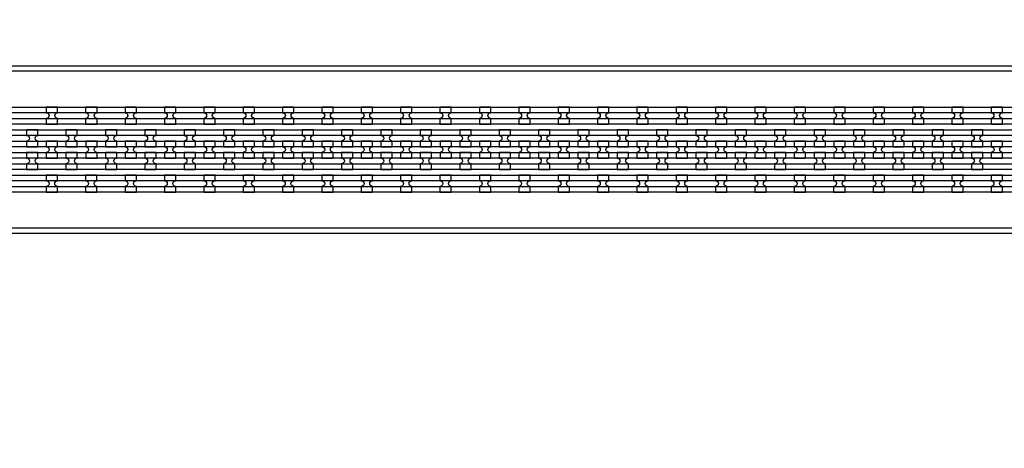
# Model space of a CAD drawing. Extents: x -63500 to 63500, y -63500 to 63500.
# Tile 102 of 256: x -34115 to -27862, y 7233 to 9955. Entities that reach past the tile are written whole.
import ezdxf

# ---------------------------------------------------------------- set-up
doc = ezdxf.new("R2010")
doc.units = 13
doc.header["$MEASUREMENT"] = 0
for name, color, linetype in [('1_Metal', 2, 'Continuous'), ('2_Electrodes', 5, 'Continuous'), ('3_Outline', 4, 'Continuous')]:
    doc.layers.add(name, color=color, linetype=linetype)

msp = doc.modelspace()

# ---------------------------------------------------------------- linework, layer by layer
for radius in [50000, 47500, 45000]:
    msp.add_circle((0, 0), radius)
at = {"layer": '1_Metal'}
for points in [[(-50000, 0, -1), (50000, 0), (51000, 0, 1), (-51000, 0)], [(-33874, 9400), (-33946, 9400), (-33946, 9364, -0.414214), (-33928, 9346), (-33928, 9346, -0.414214), (-33946, 9328), (-33946, 9292), (-33874, 9292), (-33874, 9328, -0.414214), (-33892, 9346), (-33892, 9346, -0.414214), (-33874, 9364)], [(-33624, 9400), (-33696, 9400), (-33696, 9364, -0.414214), (-33678, 9346), (-33678, 9346, -0.414214), (-33696, 9328), (-33696, 9292), (-33624, 9292), (-33624, 9328, -0.414214), (-33642, 9346), (-33642, 9346, -0.414214), (-33624, 9364)], [(-33374, 9400), (-33446, 9400), (-33446, 9364, -0.414214), (-33428, 9346), (-33428, 9346, -0.414214), (-33446, 9328), (-33446, 9292), (-33374, 9292), (-33374, 9328, -0.414214), (-33392, 9346), (-33392, 9346, -0.414214), (-33374, 9364)], [(-33124, 9400), (-33196, 9400), (-33196, 9364, -0.414214), (-33178, 9346), (-33178, 9346, -0.414214), (-33196, 9328), (-33196, 9292), (-33124, 9292), (-33124, 9328, -0.414214), (-33142, 9346), (-33142, 9346, -0.414214), (-33124, 9364)], [(-32874, 9400), (-32946, 9400), (-32946, 9364, -0.414214), (-32928, 9346), (-32928, 9346, -0.414214), (-32946, 9328), (-32946, 9292), (-32874, 9292), (-32874, 9328, -0.414214), (-32892, 9346), (-32892, 9346, -0.414214), (-32874, 9364)], [(-32624, 9400), (-32696, 9400), (-32696, 9364, -0.414214), (-32678, 9346), (-32678, 9346, -0.414214), (-32696, 9328), (-32696, 9292), (-32624, 9292), (-32624, 9328, -0.414214), (-32642, 9346), (-32642, 9346, -0.414214), (-32624, 9364)], [(-32374, 9400), (-32446, 9400), (-32446, 9364, -0.414214), (-32428, 9346), (-32428, 9346, -0.414214), (-32446, 9328), (-32446, 9292), (-32374, 9292), (-32374, 9328, -0.414214), (-32392, 9346), (-32392, 9346, -0.414214), (-32374, 9364)], [(-32124, 9400), (-32196, 9400), (-32196, 9364, -0.414214), (-32178, 9346), (-32178, 9346, -0.414214), (-32196, 9328), (-32196, 9292), (-32124, 9292), (-32124, 9328, -0.414214), (-32142, 9346), (-32142, 9346, -0.414214), (-32124, 9364)], [(-31874, 9400), (-31946, 9400), (-31946, 9364, -0.414214), (-31928, 9346), (-31928, 9346, -0.414214), (-31946, 9328), (-31946, 9292), (-31874, 9292), (-31874, 9328, -0.414214), (-31892, 9346), (-31892, 9346, -0.414214), (-31874, 9364)], [(-31624, 9400), (-31696, 9400), (-31696, 9364, -0.414214), (-31678, 9346), (-31678, 9346, -0.414214), (-31696, 9328), (-31696, 9292), (-31624, 9292), (-31624, 9328, -0.414214), (-31642, 9346), (-31642, 9346, -0.414214), (-31624, 9364)], [(-31374, 9400), (-31446, 9400), (-31446, 9364, -0.414214), (-31428, 9346), (-31428, 9346, -0.414214), (-31446, 9328), (-31446, 9292), (-31374, 9292), (-31374, 9328, -0.414214), (-31392, 9346), (-31392, 9346, -0.414214), (-31374, 9364)], [(-31124, 9400), (-31196, 9400), (-31196, 9364, -0.414214), (-31178, 9346), (-31178, 9346, -0.414214), (-31196, 9328), (-31196, 9292), (-31124, 9292), (-31124, 9328, -0.414214), (-31142, 9346), (-31142, 9346, -0.414214), (-31124, 9364)], [(-30874, 9400), (-30946, 9400), (-30946, 9364, -0.414214), (-30928, 9346), (-30928, 9346, -0.414214), (-30946, 9328), (-30946, 9292), (-30874, 9292), (-30874, 9328, -0.414214), (-30892, 9346), (-30892, 9346, -0.414214), (-30874, 9364)], [(-30624, 9400), (-30696, 9400), (-30696, 9364, -0.414214), (-30678, 9346), (-30678, 9346, -0.414214), (-30696, 9328), (-30696, 9292), (-30624, 9292), (-30624, 9328, -0.414214), (-30642, 9346), (-30642, 9346, -0.414214), (-30624, 9364)], [(-30374, 9400), (-30446, 9400), (-30446, 9364, -0.414214), (-30428, 9346), (-30428, 9346, -0.414214), (-30446, 9328), (-30446, 9292), (-30374, 9292), (-30374, 9328, -0.414214), (-30392, 9346), (-30392, 9346, -0.414214), (-30374, 9364)], [(-30124, 9400), (-30196, 9400), (-30196, 9364, -0.414214), (-30178, 9346), (-30178, 9346, -0.414214), (-30196, 9328), (-30196, 9292), (-30124, 9292), (-30124, 9328, -0.414214), (-30142, 9346), (-30142, 9346, -0.414214), (-30124, 9364)], [(-29874, 9400), (-29946, 9400), (-29946, 9364, -0.414214), (-29928, 9346), (-29928, 9346, -0.414214), (-29946, 9328), (-29946, 9292), (-29874, 9292), (-29874, 9328, -0.414214), (-29892, 9346), (-29892, 9346, -0.414214), (-29874, 9364)], [(-29624, 9400), (-29696, 9400), (-29696, 9364, -0.414214), (-29678, 9346), (-29678, 9346, -0.414214), (-29696, 9328), (-29696, 9292), (-29624, 9292), (-29624, 9328, -0.414214), (-29642, 9346), (-29642, 9346, -0.414214), (-29624, 9364)], [(-29374, 9400), (-29446, 9400), (-29446, 9364, -0.414214), (-29428, 9346), (-29428, 9346, -0.414214), (-29446, 9328), (-29446, 9292), (-29374, 9292), (-29374, 9328, -0.414214), (-29392, 9346), (-29392, 9346, -0.414214), (-29374, 9364)], [(-29124, 9400), (-29196, 9400), (-29196, 9364, -0.414214), (-29178, 9346), (-29178, 9346, -0.414214), (-29196, 9328), (-29196, 9292), (-29124, 9292), (-29124, 9328, -0.414214), (-29142, 9346), (-29142, 9346, -0.414214), (-29124, 9364)], [(-28874, 9400), (-28946, 9400), (-28946, 9364, -0.414214), (-28928, 9346), (-28928, 9346, -0.414214), (-28946, 9328), (-28946, 9292), (-28874, 9292), (-28874, 9328, -0.414214), (-28892, 9346), (-28892, 9346, -0.414214), (-28874, 9364)], [(-28624, 9400), (-28696, 9400), (-28696, 9364, -0.414214), (-28678, 9346), (-28678, 9346, -0.414214), (-28696, 9328), (-28696, 9292), (-28624, 9292), (-28624, 9328, -0.414214), (-28642, 9346), (-28642, 9346, -0.414214), (-28624, 9364)], [(-28374, 9400), (-28446, 9400), (-28446, 9364, -0.414214), (-28428, 9346), (-28428, 9346, -0.414214), (-28446, 9328), (-28446, 9292), (-28374, 9292), (-28374, 9328, -0.414214), (-28392, 9346), (-28392, 9346, -0.414214), (-28374, 9364)], [(-28124, 9400), (-28196, 9400), (-28196, 9364, -0.414214), (-28178, 9346), (-28178, 9346, -0.414214), (-28196, 9328), (-28196, 9292), (-28124, 9292), (-28124, 9328, -0.414214), (-28142, 9346), (-28142, 9346, -0.414214), (-28124, 9364)], [(-27874, 9400), (-27946, 9400), (-27946, 9364, -0.414214), (-27928, 9346), (-27928, 9346, -0.414214), (-27946, 9328), (-27946, 9292), (-27874, 9292), (-27874, 9328, -0.414214), (-27892, 9346), (-27892, 9346, -0.414214), (-27874, 9364)], [(-6802.1, 9220), (-34344, 9220, 0.414214), (-36184, 7380), (-36184, 6880, 0.414214), (-34344, 5040), (-33112, 5040, 0.414214), (-33094, 5058), (-33094, 5058), (-33063.4, 5058), (-33063.4, 4987.9), (-33093.4, 4987.9, 0.384752), (-33111.3, 5004), (-34344, 5004, -0.414214), (-36220, 6880), (-36220, 7380, -0.414214), (-34344, 9256), (-6802.1, 9256)], [(-34070.9, 9148), (-33998.9, 9148), (-33998.9, 9184, -0.414214), (-34016.9, 9202), (-34016.9, 9202, -0.414214), (-33998.9, 9220), (-33998.9, 9256), (-34070.9, 9256), (-34070.9, 9220, -0.414214), (-34052.9, 9202), (-34052.9, 9202, -0.414214), (-34070.9, 9184), (-34070.9, 9148)], [(-33820.9, 9148), (-33748.9, 9148), (-33748.9, 9184, -0.414214), (-33766.9, 9202), (-33766.9, 9202, -0.414214), (-33748.9, 9220), (-33748.9, 9256), (-33820.9, 9256), (-33820.9, 9220, -0.414214), (-33802.9, 9202), (-33802.9, 9202, -0.414214), (-33820.9, 9184), (-33820.9, 9148)], [(-33570.9, 9148), (-33498.9, 9148), (-33498.9, 9184, -0.414214), (-33516.9, 9202), (-33516.9, 9202, -0.414214), (-33498.9, 9220), (-33498.9, 9256), (-33570.9, 9256), (-33570.9, 9220, -0.414214), (-33552.9, 9202), (-33552.9, 9202, -0.414214), (-33570.9, 9184), (-33570.9, 9148)], [(-33320.9, 9148), (-33248.9, 9148), (-33248.9, 9184, -0.414214), (-33266.9, 9202), (-33266.9, 9202, -0.414214), (-33248.9, 9220), (-33248.9, 9256), (-33320.9, 9256), (-33320.9, 9220, -0.414214), (-33302.9, 9202), (-33302.9, 9202, -0.414214), (-33320.9, 9184), (-33320.9, 9148)], [(-33070.9, 9148), (-32998.9, 9148), (-32998.9, 9184, -0.414214), (-33016.9, 9202), (-33016.9, 9202, -0.414214), (-32998.9, 9220), (-32998.9, 9256), (-33070.9, 9256), (-33070.9, 9220, -0.414214), (-33052.9, 9202), (-33052.9, 9202, -0.414214), (-33070.9, 9184), (-33070.9, 9148)], [(-32820.9, 9148), (-32748.9, 9148), (-32748.9, 9184, -0.414214), (-32766.9, 9202), (-32766.9, 9202, -0.414214), (-32748.9, 9220), (-32748.9, 9256), (-32820.9, 9256), (-32820.9, 9220, -0.414214), (-32802.9, 9202), (-32802.9, 9202, -0.414214), (-32820.9, 9184), (-32820.9, 9148)], [(-32570.9, 9148), (-32498.9, 9148), (-32498.9, 9184, -0.414214), (-32516.9, 9202), (-32516.9, 9202, -0.414214), (-32498.9, 9220), (-32498.9, 9256), (-32570.9, 9256), (-32570.9, 9220, -0.414214), (-32552.9, 9202), (-32552.9, 9202, -0.414214), (-32570.9, 9184), (-32570.9, 9148)], [(-32320.9, 9148), (-32248.9, 9148), (-32248.9, 9184, -0.414214), (-32266.9, 9202), (-32266.9, 9202, -0.414214), (-32248.9, 9220), (-32248.9, 9256), (-32320.9, 9256), (-32320.9, 9220, -0.414214), (-32302.9, 9202), (-32302.9, 9202, -0.414214), (-32320.9, 9184), (-32320.9, 9148)], [(-32070.9, 9148), (-31998.9, 9148), (-31998.9, 9184, -0.414214), (-32016.9, 9202), (-32016.9, 9202, -0.414214), (-31998.9, 9220), (-31998.9, 9256), (-32070.9, 9256), (-32070.9, 9220, -0.414214), (-32052.9, 9202), (-32052.9, 9202, -0.414214), (-32070.9, 9184), (-32070.9, 9148)], [(-31820.9, 9148), (-31748.9, 9148), (-31748.9, 9184, -0.414214), (-31766.9, 9202), (-31766.9, 9202, -0.414214), (-31748.9, 9220), (-31748.9, 9256), (-31820.9, 9256), (-31820.9, 9220, -0.414214), (-31802.9, 9202), (-31802.9, 9202, -0.414214), (-31820.9, 9184), (-31820.9, 9148)], [(-31570.9, 9148), (-31498.9, 9148), (-31498.9, 9184, -0.414214), (-31516.9, 9202), (-31516.9, 9202, -0.414214), (-31498.9, 9220), (-31498.9, 9256), (-31570.9, 9256), (-31570.9, 9220, -0.414214), (-31552.9, 9202), (-31552.9, 9202, -0.414214), (-31570.9, 9184), (-31570.9, 9148)], [(-31320.9, 9148), (-31248.9, 9148), (-31248.9, 9184, -0.414214), (-31266.9, 9202), (-31266.9, 9202, -0.414214), (-31248.9, 9220), (-31248.9, 9256), (-31320.9, 9256), (-31320.9, 9220, -0.414214), (-31302.9, 9202), (-31302.9, 9202, -0.414214), (-31320.9, 9184), (-31320.9, 9148)], [(-31070.9, 9148), (-30998.9, 9148), (-30998.9, 9184, -0.414214), (-31016.9, 9202), (-31016.9, 9202, -0.414214), (-30998.9, 9220), (-30998.9, 9256), (-31070.9, 9256), (-31070.9, 9220, -0.414214), (-31052.9, 9202), (-31052.9, 9202, -0.414214), (-31070.9, 9184), (-31070.9, 9148)], [(-30820.9, 9148), (-30748.9, 9148), (-30748.9, 9184, -0.414214), (-30766.9, 9202), (-30766.9, 9202, -0.414214), (-30748.9, 9220), (-30748.9, 9256), (-30820.9, 9256), (-30820.9, 9220, -0.414214), (-30802.9, 9202), (-30802.9, 9202, -0.414214), (-30820.9, 9184), (-30820.9, 9148)], [(-30570.9, 9148), (-30498.9, 9148), (-30498.9, 9184, -0.414214), (-30516.9, 9202), (-30516.9, 9202, -0.414214), (-30498.9, 9220), (-30498.9, 9256), (-30570.9, 9256), (-30570.9, 9220, -0.414214), (-30552.9, 9202), (-30552.9, 9202, -0.414214), (-30570.9, 9184), (-30570.9, 9148)], [(-30320.9, 9148), (-30248.9, 9148), (-30248.9, 9184, -0.414214), (-30266.9, 9202), (-30266.9, 9202, -0.414214), (-30248.9, 9220), (-30248.9, 9256), (-30320.9, 9256), (-30320.9, 9220, -0.414214), (-30302.9, 9202), (-30302.9, 9202, -0.414214), (-30320.9, 9184), (-30320.9, 9148)], [(-30070.9, 9148), (-29998.9, 9148), (-29998.9, 9184, -0.414214), (-30016.9, 9202), (-30016.9, 9202, -0.414214), (-29998.9, 9220), (-29998.9, 9256), (-30070.9, 9256), (-30070.9, 9220, -0.414214), (-30052.9, 9202), (-30052.9, 9202, -0.414214), (-30070.9, 9184), (-30070.9, 9148)], [(-29820.9, 9148), (-29748.9, 9148), (-29748.9, 9184, -0.414214), (-29766.9, 9202), (-29766.9, 9202, -0.414214), (-29748.9, 9220), (-29748.9, 9256), (-29820.9, 9256), (-29820.9, 9220, -0.414214), (-29802.9, 9202), (-29802.9, 9202, -0.414214), (-29820.9, 9184), (-29820.9, 9148)], [(-29570.9, 9148), (-29498.9, 9148), (-29498.9, 9184, -0.414214), (-29516.9, 9202), (-29516.9, 9202, -0.414214), (-29498.9, 9220), (-29498.9, 9256), (-29570.9, 9256), (-29570.9, 9220, -0.414214), (-29552.9, 9202), (-29552.9, 9202, -0.414214), (-29570.9, 9184), (-29570.9, 9148)], [(-29320.9, 9148), (-29248.9, 9148), (-29248.9, 9184, -0.414214), (-29266.9, 9202), (-29266.9, 9202, -0.414214), (-29248.9, 9220), (-29248.9, 9256), (-29320.9, 9256), (-29320.9, 9220, -0.414214), (-29302.9, 9202), (-29302.9, 9202, -0.414214), (-29320.9, 9184), (-29320.9, 9148)], [(-29070.9, 9148), (-28998.9, 9148), (-28998.9, 9184, -0.414214), (-29016.9, 9202), (-29016.9, 9202, -0.414214), (-28998.9, 9220), (-28998.9, 9256), (-29070.9, 9256), (-29070.9, 9220, -0.414214), (-29052.9, 9202), (-29052.9, 9202, -0.414214), (-29070.9, 9184), (-29070.9, 9148)], [(-28820.9, 9148), (-28748.9, 9148), (-28748.9, 9184, -0.414214), (-28766.9, 9202), (-28766.9, 9202, -0.414214), (-28748.9, 9220), (-28748.9, 9256), (-28820.9, 9256), (-28820.9, 9220, -0.414214), (-28802.9, 9202), (-28802.9, 9202, -0.414214), (-28820.9, 9184), (-28820.9, 9148)], [(-28570.9, 9148), (-28498.9, 9148), (-28498.9, 9184, -0.414214), (-28516.9, 9202), (-28516.9, 9202, -0.414214), (-28498.9, 9220), (-28498.9, 9256), (-28570.9, 9256), (-28570.9, 9220, -0.414214), (-28552.9, 9202), (-28552.9, 9202, -0.414214), (-28570.9, 9184), (-28570.9, 9148)], [(-28320.9, 9148), (-28248.9, 9148), (-28248.9, 9184, -0.414214), (-28266.9, 9202), (-28266.9, 9202, -0.414214), (-28248.9, 9220), (-28248.9, 9256), (-28320.9, 9256), (-28320.9, 9220, -0.414214), (-28302.9, 9202), (-28302.9, 9202, -0.414214), (-28320.9, 9184), (-28320.9, 9148)], [(-28070.9, 9148), (-27998.9, 9148), (-27998.9, 9184, -0.414214), (-28016.9, 9202), (-28016.9, 9202, -0.414214), (-27998.9, 9220), (-27998.9, 9256), (-28070.9, 9256), (-28070.9, 9220, -0.414214), (-28052.9, 9202), (-28052.9, 9202, -0.414214), (-28070.9, 9184), (-28070.9, 9148)], [(-6802.1, 9148), (-34344, 9148, 0.414214), (-36112, 7380), (-36112, 6880, 0.414214), (-34344, 5112), (-33112, 5112, 0.414214), (-33094, 5130), (-33094, 5130), (-33063.4, 5130), (-33063.4, 5058), (-33094, 5058, 0.414214), (-33112, 5076), (-34344, 5076, -0.414214), (-36148, 6880), (-36148, 7380, -0.414214), (-34344, 9184), (-6802.1, 9184)], [(-33945.9, 9076), (-33873.9, 9076), (-33873.9, 9112, -0.414214), (-33891.9, 9130), (-33891.9, 9130, -0.414214), (-33873.9, 9148), (-33873.9, 9184), (-33945.9, 9184), (-33945.9, 9148, -0.414214), (-33927.9, 9130), (-33927.9, 9130, -0.414214), (-33945.9, 9112), (-33945.9, 9076)], [(-33695.9, 9076), (-33623.9, 9076), (-33623.9, 9112, -0.414214), (-33641.9, 9130), (-33641.9, 9130, -0.414214), (-33623.9, 9148), (-33623.9, 9184), (-33695.9, 9184), (-33695.9, 9148, -0.414214), (-33677.9, 9130), (-33677.9, 9130, -0.414214), (-33695.9, 9112), (-33695.9, 9076)], [(-33445.9, 9076), (-33373.9, 9076), (-33373.9, 9112, -0.414214), (-33391.9, 9130), (-33391.9, 9130, -0.414214), (-33373.9, 9148), (-33373.9, 9184), (-33445.9, 9184), (-33445.9, 9148, -0.414214), (-33427.9, 9130), (-33427.9, 9130, -0.414214), (-33445.9, 9112), (-33445.9, 9076)], [(-33195.9, 9076), (-33123.9, 9076), (-33123.9, 9112, -0.414214), (-33141.9, 9130), (-33141.9, 9130, -0.414214), (-33123.9, 9148), (-33123.9, 9184), (-33195.9, 9184), (-33195.9, 9148, -0.414214), (-33177.9, 9130), (-33177.9, 9130, -0.414214), (-33195.9, 9112), (-33195.9, 9076)], [(-32945.9, 9076), (-32873.9, 9076), (-32873.9, 9112, -0.414214), (-32891.9, 9130), (-32891.9, 9130, -0.414214), (-32873.9, 9148), (-32873.9, 9184), (-32945.9, 9184), (-32945.9, 9148, -0.414214), (-32927.9, 9130), (-32927.9, 9130, -0.414214), (-32945.9, 9112), (-32945.9, 9076)], [(-32695.9, 9076), (-32623.9, 9076), (-32623.9, 9112, -0.414214), (-32641.9, 9130), (-32641.9, 9130, -0.414214), (-32623.9, 9148), (-32623.9, 9184), (-32695.9, 9184), (-32695.9, 9148, -0.414214), (-32677.9, 9130), (-32677.9, 9130, -0.414214), (-32695.9, 9112), (-32695.9, 9076)], [(-32445.9, 9076), (-32373.9, 9076), (-32373.9, 9112, -0.414214), (-32391.9, 9130), (-32391.9, 9130, -0.414214), (-32373.9, 9148), (-32373.9, 9184), (-32445.9, 9184), (-32445.9, 9148, -0.414214), (-32427.9, 9130), (-32427.9, 9130, -0.414214), (-32445.9, 9112), (-32445.9, 9076)], [(-32195.9, 9076), (-32123.9, 9076), (-32123.9, 9112, -0.414214), (-32141.9, 9130), (-32141.9, 9130, -0.414214), (-32123.9, 9148), (-32123.9, 9184), (-32195.9, 9184), (-32195.9, 9148, -0.414214), (-32177.9, 9130), (-32177.9, 9130, -0.414214), (-32195.9, 9112), (-32195.9, 9076)], [(-31945.9, 9076), (-31873.9, 9076), (-31873.9, 9112, -0.414214), (-31891.9, 9130), (-31891.9, 9130, -0.414214), (-31873.9, 9148), (-31873.9, 9184), (-31945.9, 9184), (-31945.9, 9148, -0.414214), (-31927.9, 9130), (-31927.9, 9130, -0.414214), (-31945.9, 9112), (-31945.9, 9076)], [(-31695.9, 9076), (-31623.9, 9076), (-31623.9, 9112, -0.414214), (-31641.9, 9130), (-31641.9, 9130, -0.414214), (-31623.9, 9148), (-31623.9, 9184), (-31695.9, 9184), (-31695.9, 9148, -0.414214), (-31677.9, 9130), (-31677.9, 9130, -0.414214), (-31695.9, 9112), (-31695.9, 9076)], [(-31445.9, 9076), (-31373.9, 9076), (-31373.9, 9112, -0.414214), (-31391.9, 9130), (-31391.9, 9130, -0.414214), (-31373.9, 9148), (-31373.9, 9184), (-31445.9, 9184), (-31445.9, 9148, -0.414214), (-31427.9, 9130), (-31427.9, 9130, -0.414214), (-31445.9, 9112), (-31445.9, 9076)], [(-31195.9, 9076), (-31123.9, 9076), (-31123.9, 9112, -0.414214), (-31141.9, 9130), (-31141.9, 9130, -0.414214), (-31123.9, 9148), (-31123.9, 9184), (-31195.9, 9184), (-31195.9, 9148, -0.414214), (-31177.9, 9130), (-31177.9, 9130, -0.414214), (-31195.9, 9112), (-31195.9, 9076)], [(-30945.9, 9076), (-30873.9, 9076), (-30873.9, 9112, -0.414214), (-30891.9, 9130), (-30891.9, 9130, -0.414214), (-30873.9, 9148), (-30873.9, 9184), (-30945.9, 9184), (-30945.9, 9148, -0.414214), (-30927.9, 9130), (-30927.9, 9130, -0.414214), (-30945.9, 9112), (-30945.9, 9076)], [(-30695.9, 9076), (-30623.9, 9076), (-30623.9, 9112, -0.414214), (-30641.9, 9130), (-30641.9, 9130, -0.414214), (-30623.9, 9148), (-30623.9, 9184), (-30695.9, 9184), (-30695.9, 9148, -0.414214), (-30677.9, 9130), (-30677.9, 9130, -0.414214), (-30695.9, 9112), (-30695.9, 9076)], [(-30445.9, 9076), (-30373.9, 9076), (-30373.9, 9112, -0.414214), (-30391.9, 9130), (-30391.9, 9130, -0.414214), (-30373.9, 9148), (-30373.9, 9184), (-30445.9, 9184), (-30445.9, 9148, -0.414214), (-30427.9, 9130), (-30427.9, 9130, -0.414214), (-30445.9, 9112), (-30445.9, 9076)], [(-30195.9, 9076), (-30123.9, 9076), (-30123.9, 9112, -0.414214), (-30141.9, 9130), (-30141.9, 9130, -0.414214), (-30123.9, 9148), (-30123.9, 9184), (-30195.9, 9184), (-30195.9, 9148, -0.414214), (-30177.9, 9130), (-30177.9, 9130, -0.414214), (-30195.9, 9112), (-30195.9, 9076)], [(-29945.9, 9076), (-29873.9, 9076), (-29873.9, 9112, -0.414214), (-29891.9, 9130), (-29891.9, 9130, -0.414214), (-29873.9, 9148), (-29873.9, 9184), (-29945.9, 9184), (-29945.9, 9148, -0.414214), (-29927.9, 9130), (-29927.9, 9130, -0.414214), (-29945.9, 9112), (-29945.9, 9076)], [(-29695.9, 9076), (-29623.9, 9076), (-29623.9, 9112, -0.414214), (-29641.9, 9130), (-29641.9, 9130, -0.414214), (-29623.9, 9148), (-29623.9, 9184), (-29695.9, 9184), (-29695.9, 9148, -0.414214), (-29677.9, 9130), (-29677.9, 9130, -0.414214), (-29695.9, 9112), (-29695.9, 9076)], [(-29445.9, 9076), (-29373.9, 9076), (-29373.9, 9112, -0.414214), (-29391.9, 9130), (-29391.9, 9130, -0.414214), (-29373.9, 9148), (-29373.9, 9184), (-29445.9, 9184), (-29445.9, 9148, -0.414214), (-29427.9, 9130), (-29427.9, 9130, -0.414214), (-29445.9, 9112), (-29445.9, 9076)], [(-29195.9, 9076), (-29123.9, 9076), (-29123.9, 9112, -0.414214), (-29141.9, 9130), (-29141.9, 9130, -0.414214), (-29123.9, 9148), (-29123.9, 9184), (-29195.9, 9184), (-29195.9, 9148, -0.414214), (-29177.9, 9130), (-29177.9, 9130, -0.414214), (-29195.9, 9112), (-29195.9, 9076)], [(-28945.9, 9076), (-28873.9, 9076), (-28873.9, 9112, -0.414214), (-28891.9, 9130), (-28891.9, 9130, -0.414214), (-28873.9, 9148), (-28873.9, 9184), (-28945.9, 9184), (-28945.9, 9148, -0.414214), (-28927.9, 9130), (-28927.9, 9130, -0.414214), (-28945.9, 9112), (-28945.9, 9076)], [(-28695.9, 9076), (-28623.9, 9076), (-28623.9, 9112, -0.414214), (-28641.9, 9130), (-28641.9, 9130, -0.414214), (-28623.9, 9148), (-28623.9, 9184), (-28695.9, 9184), (-28695.9, 9148, -0.414214), (-28677.9, 9130), (-28677.9, 9130, -0.414214), (-28695.9, 9112), (-28695.9, 9076)], [(-28445.9, 9076), (-28373.9, 9076), (-28373.9, 9112, -0.414214), (-28391.9, 9130), (-28391.9, 9130, -0.414214), (-28373.9, 9148), (-28373.9, 9184), (-28445.9, 9184), (-28445.9, 9148, -0.414214), (-28427.9, 9130), (-28427.9, 9130, -0.414214), (-28445.9, 9112), (-28445.9, 9076)], [(-28195.9, 9076), (-28123.9, 9076), (-28123.9, 9112, -0.414214), (-28141.9, 9130), (-28141.9, 9130, -0.414214), (-28123.9, 9148), (-28123.9, 9184), (-28195.9, 9184), (-28195.9, 9148, -0.414214), (-28177.9, 9130), (-28177.9, 9130, -0.414214), (-28195.9, 9112), (-28195.9, 9076)], [(-27945.9, 9076), (-27873.9, 9076), (-27873.9, 9112, -0.414214), (-27891.9, 9130), (-27891.9, 9130, -0.414214), (-27873.9, 9148), (-27873.9, 9184), (-27945.9, 9184), (-27945.9, 9148, -0.414214), (-27927.9, 9130), (-27927.9, 9130, -0.414214), (-27945.9, 9112), (-27945.9, 9076)], [(-6802.1, 9076), (-34344, 9076, 0.414214), (-36040, 7380), (-36040, 6880, 0.414214), (-34344, 5184), (-33112, 5184, 0.414214), (-33094, 5202), (-33094, 5202), (-33063.4, 5202), (-33063.4, 5130), (-33094, 5130, 0.414214), (-33112, 5148), (-34344, 5148, -0.414214), (-36076, 6880), (-36076, 7380, -0.414214), (-34344, 9112), (-6802.1, 9112)], [(-34070.9, 9112), (-34070.9, 9076, -0.414214), (-34052.9, 9058), (-34052.9, 9058, -0.414214), (-34070.9, 9040), (-34070.9, 9004), (-33998.9, 9004), (-33998.9, 9040, -0.414214), (-34016.9, 9058), (-34016.9, 9058, -0.414214), (-33998.9, 9076), (-33998.9, 9112)], [(-33820.9, 9112), (-33820.9, 9076, -0.414214), (-33802.9, 9058), (-33802.9, 9058, -0.414214), (-33820.9, 9040), (-33820.9, 9004), (-33748.9, 9004), (-33748.9, 9040, -0.414214), (-33766.9, 9058), (-33766.9, 9058, -0.414214), (-33748.9, 9076), (-33748.9, 9112)], [(-33570.9, 9112), (-33570.9, 9076, -0.414214), (-33552.9, 9058), (-33552.9, 9058, -0.414214), (-33570.9, 9040), (-33570.9, 9004), (-33498.9, 9004), (-33498.9, 9040, -0.414214), (-33516.9, 9058), (-33516.9, 9058, -0.414214), (-33498.9, 9076), (-33498.9, 9112)], [(-33320.9, 9112), (-33320.9, 9076, -0.414214), (-33302.9, 9058), (-33302.9, 9058, -0.414214), (-33320.9, 9040), (-33320.9, 9004), (-33248.9, 9004), (-33248.9, 9040, -0.414214), (-33266.9, 9058), (-33266.9, 9058, -0.414214), (-33248.9, 9076), (-33248.9, 9112)], [(-33070.9, 9112), (-33070.9, 9076, -0.414214), (-33052.9, 9058), (-33052.9, 9058, -0.414214), (-33070.9, 9040), (-33070.9, 9004), (-32998.9, 9004), (-32998.9, 9040, -0.414214), (-33016.9, 9058), (-33016.9, 9058, -0.414214), (-32998.9, 9076), (-32998.9, 9112)], [(-32820.9, 9112), (-32820.9, 9076, -0.414214), (-32802.9, 9058), (-32802.9, 9058, -0.414214), (-32820.9, 9040), (-32820.9, 9004), (-32748.9, 9004), (-32748.9, 9040, -0.414214), (-32766.9, 9058), (-32766.9, 9058, -0.414214), (-32748.9, 9076), (-32748.9, 9112)], [(-32570.9, 9112), (-32570.9, 9076, -0.414214), (-32552.9, 9058), (-32552.9, 9058, -0.414214), (-32570.9, 9040), (-32570.9, 9004), (-32498.9, 9004), (-32498.9, 9040, -0.414214), (-32516.9, 9058), (-32516.9, 9058, -0.414214), (-32498.9, 9076), (-32498.9, 9112)], [(-32320.9, 9112), (-32320.9, 9076, -0.414214), (-32302.9, 9058), (-32302.9, 9058, -0.414214), (-32320.9, 9040), (-32320.9, 9004), (-32248.9, 9004), (-32248.9, 9040, -0.414214), (-32266.9, 9058), (-32266.9, 9058, -0.414214), (-32248.9, 9076), (-32248.9, 9112)], [(-32070.9, 9112), (-32070.9, 9076, -0.414214), (-32052.9, 9058), (-32052.9, 9058, -0.414214), (-32070.9, 9040), (-32070.9, 9004), (-31998.9, 9004), (-31998.9, 9040, -0.414214), (-32016.9, 9058), (-32016.9, 9058, -0.414214), (-31998.9, 9076), (-31998.9, 9112)], [(-31820.9, 9112), (-31820.9, 9076, -0.414214), (-31802.9, 9058), (-31802.9, 9058, -0.414214), (-31820.9, 9040), (-31820.9, 9004), (-31748.9, 9004), (-31748.9, 9040, -0.414214), (-31766.9, 9058), (-31766.9, 9058, -0.414214), (-31748.9, 9076), (-31748.9, 9112)], [(-31570.9, 9112), (-31570.9, 9076, -0.414214), (-31552.9, 9058), (-31552.9, 9058, -0.414214), (-31570.9, 9040), (-31570.9, 9004), (-31498.9, 9004), (-31498.9, 9040, -0.414214), (-31516.9, 9058), (-31516.9, 9058, -0.414214), (-31498.9, 9076), (-31498.9, 9112)], [(-31320.9, 9112), (-31320.9, 9076, -0.414214), (-31302.9, 9058), (-31302.9, 9058, -0.414214), (-31320.9, 9040), (-31320.9, 9004), (-31248.9, 9004), (-31248.9, 9040, -0.414214), (-31266.9, 9058), (-31266.9, 9058, -0.414214), (-31248.9, 9076), (-31248.9, 9112)], [(-31070.9, 9112), (-31070.9, 9076, -0.414214), (-31052.9, 9058), (-31052.9, 9058, -0.414214), (-31070.9, 9040), (-31070.9, 9004), (-30998.9, 9004), (-30998.9, 9040, -0.414214), (-31016.9, 9058), (-31016.9, 9058, -0.414214), (-30998.9, 9076), (-30998.9, 9112)], [(-30820.9, 9112), (-30820.9, 9076, -0.414214), (-30802.9, 9058), (-30802.9, 9058, -0.414214), (-30820.9, 9040), (-30820.9, 9004), (-30748.9, 9004), (-30748.9, 9040, -0.414214), (-30766.9, 9058), (-30766.9, 9058, -0.414214), (-30748.9, 9076), (-30748.9, 9112)], [(-30570.9, 9112), (-30570.9, 9076, -0.414214), (-30552.9, 9058), (-30552.9, 9058, -0.414214), (-30570.9, 9040), (-30570.9, 9004), (-30498.9, 9004), (-30498.9, 9040, -0.414214), (-30516.9, 9058), (-30516.9, 9058, -0.414214), (-30498.9, 9076), (-30498.9, 9112)], [(-30320.9, 9112), (-30320.9, 9076, -0.414214), (-30302.9, 9058), (-30302.9, 9058, -0.414214), (-30320.9, 9040), (-30320.9, 9004), (-30248.9, 9004), (-30248.9, 9040, -0.414214), (-30266.9, 9058), (-30266.9, 9058, -0.414214), (-30248.9, 9076), (-30248.9, 9112)], [(-30070.9, 9112), (-30070.9, 9076, -0.414214), (-30052.9, 9058), (-30052.9, 9058, -0.414214), (-30070.9, 9040), (-30070.9, 9004), (-29998.9, 9004), (-29998.9, 9040, -0.414214), (-30016.9, 9058), (-30016.9, 9058, -0.414214), (-29998.9, 9076), (-29998.9, 9112)], [(-29820.9, 9112), (-29820.9, 9076, -0.414214), (-29802.9, 9058), (-29802.9, 9058, -0.414214), (-29820.9, 9040), (-29820.9, 9004), (-29748.9, 9004), (-29748.9, 9040, -0.414214), (-29766.9, 9058), (-29766.9, 9058, -0.414214), (-29748.9, 9076), (-29748.9, 9112)], [(-29570.9, 9112), (-29570.9, 9076, -0.414214), (-29552.9, 9058), (-29552.9, 9058, -0.414214), (-29570.9, 9040), (-29570.9, 9004), (-29498.9, 9004), (-29498.9, 9040, -0.414214), (-29516.9, 9058), (-29516.9, 9058, -0.414214), (-29498.9, 9076), (-29498.9, 9112)], [(-29320.9, 9112), (-29320.9, 9076, -0.414214), (-29302.9, 9058), (-29302.9, 9058, -0.414214), (-29320.9, 9040), (-29320.9, 9004), (-29248.9, 9004), (-29248.9, 9040, -0.414214), (-29266.9, 9058), (-29266.9, 9058, -0.414214), (-29248.9, 9076), (-29248.9, 9112)], [(-29070.9, 9112), (-29070.9, 9076, -0.414214), (-29052.9, 9058), (-29052.9, 9058, -0.414214), (-29070.9, 9040), (-29070.9, 9004), (-28998.9, 9004), (-28998.9, 9040, -0.414214), (-29016.9, 9058), (-29016.9, 9058, -0.414214), (-28998.9, 9076), (-28998.9, 9112)], [(-28820.9, 9112), (-28820.9, 9076, -0.414214), (-28802.9, 9058), (-28802.9, 9058, -0.414214), (-28820.9, 9040), (-28820.9, 9004), (-28748.9, 9004), (-28748.9, 9040, -0.414214), (-28766.9, 9058), (-28766.9, 9058, -0.414214), (-28748.9, 9076), (-28748.9, 9112)], [(-28570.9, 9112), (-28570.9, 9076, -0.414214), (-28552.9, 9058), (-28552.9, 9058, -0.414214), (-28570.9, 9040), (-28570.9, 9004), (-28498.9, 9004), (-28498.9, 9040, -0.414214), (-28516.9, 9058), (-28516.9, 9058, -0.414214), (-28498.9, 9076), (-28498.9, 9112)], [(-28320.9, 9112), (-28320.9, 9076, -0.414214), (-28302.9, 9058), (-28302.9, 9058, -0.414214), (-28320.9, 9040), (-28320.9, 9004), (-28248.9, 9004), (-28248.9, 9040, -0.414214), (-28266.9, 9058), (-28266.9, 9058, -0.414214), (-28248.9, 9076), (-28248.9, 9112)], [(-28070.9, 9112), (-28070.9, 9076, -0.414214), (-28052.9, 9058), (-28052.9, 9058, -0.414214), (-28070.9, 9040), (-28070.9, 9004), (-27998.9, 9004), (-27998.9, 9040, -0.414214), (-28016.9, 9058), (-28016.9, 9058, -0.414214), (-27998.9, 9076), (-27998.9, 9112)], [(-6802.1, 9004), (-34344, 9004, 0.414214), (-35968, 7380), (-35968, 6880, 0.414214), (-34344, 5256), (-33111.3, 5256, 0.384752), (-33093.4, 5272.2), (-33063.4, 5272.2), (-33063.4, 5202), (-33094, 5202, 0.414214), (-33112, 5220), (-34344, 5220, -0.414214), (-36004, 6880), (-36004, 7380, -0.414214), (-34344, 9040), (-6802.1, 9040)], [(-33874.1, 8968), (-33946.1, 8968), (-33946.1, 8932, -0.414214), (-33928.1, 8914), (-33928.1, 8914, -0.414214), (-33946.1, 8896), (-33946.1, 8860), (-33874.1, 8860), (-33874.1, 8896, -0.414214), (-33892.1, 8914), (-33892.1, 8914, -0.414214), (-33874.1, 8932)], [(-33624.1, 8968), (-33696.1, 8968), (-33696.1, 8932, -0.414214), (-33678.1, 8914), (-33678.1, 8914, -0.414214), (-33696.1, 8896), (-33696.1, 8860), (-33624.1, 8860), (-33624.1, 8896, -0.414214), (-33642.1, 8914), (-33642.1, 8914, -0.414214), (-33624.1, 8932)], [(-33374.1, 8968), (-33446.1, 8968), (-33446.1, 8932, -0.414214), (-33428.1, 8914), (-33428.1, 8914, -0.414214), (-33446.1, 8896), (-33446.1, 8860), (-33374.1, 8860), (-33374.1, 8896, -0.414214), (-33392.1, 8914), (-33392.1, 8914, -0.414214), (-33374.1, 8932)], [(-33124.1, 8968), (-33196.1, 8968), (-33196.1, 8932, -0.414214), (-33178.1, 8914), (-33178.1, 8914, -0.414214), (-33196.1, 8896), (-33196.1, 8860), (-33124.1, 8860), (-33124.1, 8896, -0.414214), (-33142.1, 8914), (-33142.1, 8914, -0.414214), (-33124.1, 8932)], [(-32874.1, 8968), (-32946.1, 8968), (-32946.1, 8932, -0.414214), (-32928.1, 8914), (-32928.1, 8914, -0.414214), (-32946.1, 8896), (-32946.1, 8860), (-32874.1, 8860), (-32874.1, 8896, -0.414214), (-32892.1, 8914), (-32892.1, 8914, -0.414214), (-32874.1, 8932)], [(-32624.1, 8968), (-32696.1, 8968), (-32696.1, 8932, -0.414214), (-32678.1, 8914), (-32678.1, 8914, -0.414214), (-32696.1, 8896), (-32696.1, 8860), (-32624.1, 8860), (-32624.1, 8896, -0.414214), (-32642.1, 8914), (-32642.1, 8914, -0.414214), (-32624.1, 8932)], [(-32374.1, 8968), (-32446.1, 8968), (-32446.1, 8932, -0.414214), (-32428.1, 8914), (-32428.1, 8914, -0.414214), (-32446.1, 8896), (-32446.1, 8860), (-32374.1, 8860), (-32374.1, 8896, -0.414214), (-32392.1, 8914), (-32392.1, 8914, -0.414214), (-32374.1, 8932)], [(-32124.1, 8968), (-32196.1, 8968), (-32196.1, 8932, -0.414214), (-32178.1, 8914), (-32178.1, 8914, -0.414214), (-32196.1, 8896), (-32196.1, 8860), (-32124.1, 8860), (-32124.1, 8896, -0.414214), (-32142.1, 8914), (-32142.1, 8914, -0.414214), (-32124.1, 8932)], [(-31874.1, 8968), (-31946.1, 8968), (-31946.1, 8932, -0.414214), (-31928.1, 8914), (-31928.1, 8914, -0.414214), (-31946.1, 8896), (-31946.1, 8860), (-31874.1, 8860), (-31874.1, 8896, -0.414214), (-31892.1, 8914), (-31892.1, 8914, -0.414214), (-31874.1, 8932)], [(-31624.1, 8968), (-31696.1, 8968), (-31696.1, 8932, -0.414214), (-31678.1, 8914), (-31678.1, 8914, -0.414214), (-31696.1, 8896), (-31696.1, 8860), (-31624.1, 8860), (-31624.1, 8896, -0.414214), (-31642.1, 8914), (-31642.1, 8914, -0.414214), (-31624.1, 8932)], [(-31374.1, 8968), (-31446.1, 8968), (-31446.1, 8932, -0.414214), (-31428.1, 8914), (-31428.1, 8914, -0.414214), (-31446.1, 8896), (-31446.1, 8860), (-31374.1, 8860), (-31374.1, 8896, -0.414214), (-31392.1, 8914), (-31392.1, 8914, -0.414214), (-31374.1, 8932)], [(-31124.1, 8968), (-31196.1, 8968), (-31196.1, 8932, -0.414214), (-31178.1, 8914), (-31178.1, 8914, -0.414214), (-31196.1, 8896), (-31196.1, 8860), (-31124.1, 8860), (-31124.1, 8896, -0.414214), (-31142.1, 8914), (-31142.1, 8914, -0.414214), (-31124.1, 8932)], [(-30874.1, 8968), (-30946.1, 8968), (-30946.1, 8932, -0.414214), (-30928.1, 8914), (-30928.1, 8914, -0.414214), (-30946.1, 8896), (-30946.1, 8860), (-30874.1, 8860), (-30874.1, 8896, -0.414214), (-30892.1, 8914), (-30892.1, 8914, -0.414214), (-30874.1, 8932)], [(-30624.1, 8968), (-30696.1, 8968), (-30696.1, 8932, -0.414214), (-30678.1, 8914), (-30678.1, 8914, -0.414214), (-30696.1, 8896), (-30696.1, 8860), (-30624.1, 8860), (-30624.1, 8896, -0.414214), (-30642.1, 8914), (-30642.1, 8914, -0.414214), (-30624.1, 8932)], [(-30374.1, 8968), (-30446.1, 8968), (-30446.1, 8932, -0.414214), (-30428.1, 8914), (-30428.1, 8914, -0.414214), (-30446.1, 8896), (-30446.1, 8860), (-30374.1, 8860), (-30374.1, 8896, -0.414214), (-30392.1, 8914), (-30392.1, 8914, -0.414214), (-30374.1, 8932)], [(-30124.1, 8968), (-30196.1, 8968), (-30196.1, 8932, -0.414214), (-30178.1, 8914), (-30178.1, 8914, -0.414214), (-30196.1, 8896), (-30196.1, 8860), (-30124.1, 8860), (-30124.1, 8896, -0.414214), (-30142.1, 8914), (-30142.1, 8914, -0.414214), (-30124.1, 8932)], [(-29874.1, 8968), (-29946.1, 8968), (-29946.1, 8932, -0.414214), (-29928.1, 8914), (-29928.1, 8914, -0.414214), (-29946.1, 8896), (-29946.1, 8860), (-29874.1, 8860), (-29874.1, 8896, -0.414214), (-29892.1, 8914), (-29892.1, 8914, -0.414214), (-29874.1, 8932)], [(-29624.1, 8968), (-29696.1, 8968), (-29696.1, 8932, -0.414214), (-29678.1, 8914), (-29678.1, 8914, -0.414214), (-29696.1, 8896), (-29696.1, 8860), (-29624.1, 8860), (-29624.1, 8896, -0.414214), (-29642.1, 8914), (-29642.1, 8914, -0.414214), (-29624.1, 8932)], [(-29374.1, 8968), (-29446.1, 8968), (-29446.1, 8932, -0.414214), (-29428.1, 8914), (-29428.1, 8914, -0.414214), (-29446.1, 8896), (-29446.1, 8860), (-29374.1, 8860), (-29374.1, 8896, -0.414214), (-29392.1, 8914), (-29392.1, 8914, -0.414214), (-29374.1, 8932)], [(-29124.1, 8968), (-29196.1, 8968), (-29196.1, 8932, -0.414214), (-29178.1, 8914), (-29178.1, 8914, -0.414214), (-29196.1, 8896), (-29196.1, 8860), (-29124.1, 8860), (-29124.1, 8896, -0.414214), (-29142.1, 8914), (-29142.1, 8914, -0.414214), (-29124.1, 8932)], [(-28874.1, 8968), (-28946.1, 8968), (-28946.1, 8932, -0.414214), (-28928.1, 8914), (-28928.1, 8914, -0.414214), (-28946.1, 8896), (-28946.1, 8860), (-28874.1, 8860), (-28874.1, 8896, -0.414214), (-28892.1, 8914), (-28892.1, 8914, -0.414214), (-28874.1, 8932)], [(-28624.1, 8968), (-28696.1, 8968), (-28696.1, 8932, -0.414214), (-28678.1, 8914), (-28678.1, 8914, -0.414214), (-28696.1, 8896), (-28696.1, 8860), (-28624.1, 8860), (-28624.1, 8896, -0.414214), (-28642.1, 8914), (-28642.1, 8914, -0.414214), (-28624.1, 8932)], [(-28374.1, 8968), (-28446.1, 8968), (-28446.1, 8932, -0.414214), (-28428.1, 8914), (-28428.1, 8914, -0.414214), (-28446.1, 8896), (-28446.1, 8860), (-28374.1, 8860), (-28374.1, 8896, -0.414214), (-28392.1, 8914), (-28392.1, 8914, -0.414214), (-28374.1, 8932)], [(-28124.1, 8968), (-28196.1, 8968), (-28196.1, 8932, -0.414214), (-28178.1, 8914), (-28178.1, 8914, -0.414214), (-28196.1, 8896), (-28196.1, 8860), (-28124.1, 8860), (-28124.1, 8896, -0.414214), (-28142.1, 8914), (-28142.1, 8914, -0.414214), (-28124.1, 8932)], [(-27874.1, 8968), (-27946.1, 8968), (-27946.1, 8932, -0.414214), (-27928.1, 8914), (-27928.1, 8914, -0.414214), (-27946.1, 8896), (-27946.1, 8860), (-27874.1, 8860), (-27874.1, 8896, -0.414214), (-27892.1, 8914), (-27892.1, 8914, -0.414214), (-27874.1, 8932)]]:
    msp.add_lwpolyline(points, format="xyb", close=True, dxfattribs=at)
for points in [[(-34344.1, 9400), (-6802.1, 9400), (-6802.1, 9364), (-34344, 9364, 0.414214)], [(-34344, 9328), (-6802.1, 9328), (-6802.1, 9292), (-34344.1, 9292, 0.414214)], [(-34344.1, 8968), (-6802.1, 8968), (-6802.1, 8932), (-34344, 8932, 0.414214)], [(-34344, 8896), (-6802.1, 8896), (-6802.1, 8860), (-34344.1, 8860, 0.414214)]]:
    msp.add_lwpolyline(points, format="xyb", dxfattribs=at)
at = {"layer": '2_Electrodes'}
for points in [[(47500, 0, 1), (-47500, 0), (-51000, 0, -1), (51000, 0)], [(-36293.4, 5330, 0.610914), (-36171.5, 5567.5, -0.156977), (-36594, 6880), (-36594, 7380, -0.414214), (-34344, 9630), (-7798.2, 9630), (-7798.2, 9660), (-34344, 9660, 0.414214), (-36624, 7380), (-36624, 6880, 0.156977), (-36195.9, 5550, -0.610914), (-36293.4, 5360)]]:
    msp.add_lwpolyline(points, format="xyb", close=True, dxfattribs=at)
msp.add_lwpolyline([(-34344, 8600), (-7798.2, 8600), (-7798.2, 8630), (-34344, 8630, 0.414214)], format="xyb", dxfattribs=at)
at = {"layer": '3_Outline'}
for points in [[(47500, 0, 1), (-47500, 0), (-51000, 0, -1), (51000, 0)], [(-36293.4, 5330, 0.610914), (-36171.5, 5567.5, -0.156977), (-36594, 6880), (-36594, 7380, -0.414214), (-34344, 9630), (-7798.2, 9630), (-7798.2, 9660), (-34344, 9660, 0.414214), (-36624, 7380), (-36624, 6880, 0.156977), (-36195.9, 5550, -0.610914), (-36293.4, 5360)]]:
    msp.add_lwpolyline(points, format="xyb", close=True, dxfattribs=at)
msp.add_lwpolyline([(-34344, 8600), (-7798.2, 8600), (-7798.2, 8630), (-34344, 8630, 0.414214)], format="xyb", dxfattribs=at)

doc.saveas('drawing.dxf')
